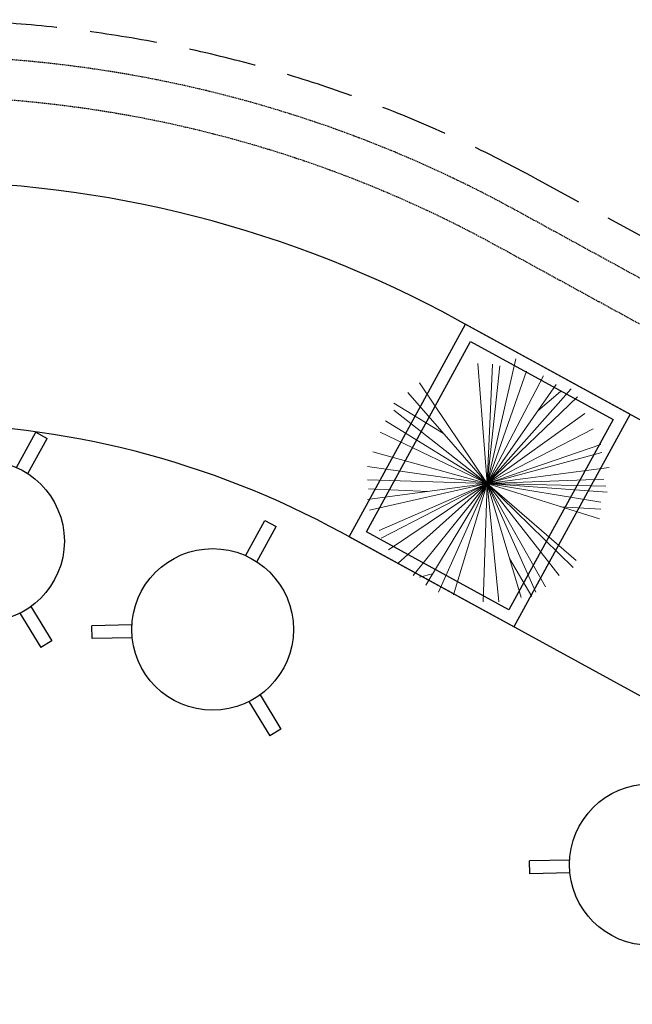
# Model space of a CAD drawing. Header units: millimetres. Extents: x 140304 to 319987, y -10756 to 142544.
# Tile 157 of 203: x 160749 to 161886, y 96842 to 98670. Entities that reach past the tile are written whole.
import ezdxf

# ---------------------------------------------------------------- set-up
doc = ezdxf.new("R2010")
doc.units = ezdxf.units.MM
doc.header["$LTSCALE"] = 10
doc.linetypes.add('( Hidden )', pattern=[0.375, 0.25, -0.125])
doc.layers.get('0').update_dxf_attribs({"linetype": 'CONTINUOUS'})
for name, color, linetype, true_color in [('CT_BULKHEAD', 7, '( Hidden )', 0x00c700), ('CT_SIGNAGE', 7, '( Hidden )', 0x0000e6), ('furn', 7, 'CONTINUOUS', 0x9c9c9c)]:
    doc.layers.add(name, color=color, linetype=linetype, true_color=true_color)
doc.layers.add('TREE', color=7, linetype='CONTINUOUS', lineweight=9, true_color=0x218800)

# ---------------------------------------------------------------- blocks, each defined once
blk = doc.blocks.new('BAR STOOL')
at = {"ltscale": 0.25}
for p, q in [((153699.6, 93682.1), (153699.6, 93756.8)), ((153699.6, 93756.8), (153723.6, 93756.8)), ((153723.6, 93682.1), (153723.6, 93756.8)), ((153576.1, 93468.2), (153511.4, 93430.9)), ((153847.1, 93468.2), (153911.7, 93430.9)), ((153588.1, 93447.4), (153523.4, 93410.1)), ((153835.1, 93447.4), (153899.7, 93410.1)), ((153523.4, 93410.1), (153511.4, 93430.9)), ((153911.7, 93430.9), (153899.7, 93410.1))]:
    blk.add_line(p, q, dxfattribs=at)
blk.add_circle((153711.6, 93532.6), 150, dxfattribs=at)
blk = doc.blocks.new('A$C5000497F')
for p, q in [((0, 0), (-0.179, 1.351)), ((-0.089, 0.67), (-0.059, 1.338)), ((0, 0), (0.191, 1.351)), ((0, 0), (0.041, 1.351)), ((0, 0), (-0.299, 1.327)), ((0, 0), (0.36, 1.291)), ((0, 0), (-0.618, 1.196)), ((0, 0), (-0.528, 1.219)), ((0, 0), (0.579, 1.207)), ((0, 0), (0.709, 1.147)), ((0, 0), (-0.897, 1.004)), ((0, 0), (-0.747, 1.111)), ((0, 0), (0.829, 1.052)), ((0.565, 0.493), (0.909, 1.052)), ((0, 0), (1.028, 0.896)), ((0, 0), (-1.036, 0.836)), ((0, 0), (-1.145, 0.692)), ((-1.017, 0.615), (-1.056, 0.764)), ((0, 0), (1.138, 0.764)), ((0, 0), (-1.225, 0.55)), ((-1.255, 0.381), (-1.255, 0.381)), ((0, 0), (-1.255, 0.381)), ((0, 0), (-1.335, 0.046)), ((0, 0), (-1.335, -0.132)), ((0, 0), (-1.285, -0.384)), ((0, 0), (-1.225, -0.551)), ((0, 0), (-1.166, -0.659)), ((0, 0), (-1.036, -0.814)), ((0, 0), (-0.946, -0.97)), ((0, 0), (-0.867, -1.006)), ((0, 0), (-0.398, -1.269)), ((0, 0), (-0.209, -1.282)), ((0, 0), (-0.098, -1.354)), ((0, 0), (-0.029, -1.341)), ((0, 0), (1.357, 0.106)), ((0, 0), (0.35, -1.294)), ((0, 0), (1.407, -0.324)), ((0, 0), (1.068, -0.947)), ((0, 0), (0.44, -1.282)), ((0, 0), (0.978, -1.019)), ((0, 0), (0.789, -1.102)), ((0, 0), (0.619, -1.197)), ((0, 0), (0.05, -1.318)), ((0, 0), (0.181, -1.377)), ((0, 0), (1.118, -0.778)), ((0, 0), (1.217, -0.636)), ((0, 0), (1.267, -0.445)), ((0, 0), (1.327, -0.145)), ((0, 0), (1.347, -0.062)), ((-0.847, -0.253), (-1.276, -0.504)), ((0.821, -0.572), (1.038, -0.827)), ((-0.261, -0.832), (-0.288, -1.282))]:
    blk.add_line(p, q)

msp = doc.modelspace()

# ---------------------------------------------------------------- linework, layer by layer
at = {"layer": 'CT_BULKHEAD', "ltscale": 50}
msp.add_lwpolyline([(164540.4, 96553), (164437.8, 96700.8, 0.116407), (163925.4, 97161.7), (161706.6, 98375.7, 0.125829), (160554.6, 98670.3), (160456.8, 98670.3)], format="xyb", dxfattribs=at)
at = {"layer": 'CT_SIGNAGE'}
for points in [[(164480, 96512), (164373.3, 96665.8, 0.116407), (163886.5, 97103.6), (161667.8, 98317.7, 0.125829), (160551.7, 98603.1), (160453.9, 98603.1)], [(164418.4, 96469.3), (164311.7, 96623.1, 0.116407), (163850.5, 97037.8), (161631.8, 98251.9, 0.125829), (160551.7, 98528.1), (160453.9, 98528.1)]]:
    msp.add_lwpolyline(points, format="xyb", dxfattribs=at)
at = {"layer": 'furn', "ltscale": 0.25}
for points in [[(164293.5, 96382.5), (164191.3, 96529.8, 0.116407), (163781.4, 96898.5), (161562.6, 98112.6, 0.125829), (160554.6, 98370.3), (160456.8, 98370.3)], [(163923.8, 96126), (163821.6, 96273.3, 0.116407), (163565.4, 96503.7), (161346.6, 97717.8, 0.125829), (160554.6, 97920.3), (160456.8, 97920.3)]]:
    msp.add_lwpolyline(points, format="xyb", dxfattribs=at)
for points in [[(161666.6, 97542.7), (161361, 97710), (161577, 98104.7), (161882.7, 97937.5)], [(161657.3, 97574.5), (161392.8, 97719.3), (161586.3, 98072.9), (161850.8, 97928.1)]]:
    msp.add_lwpolyline(points, close=True, dxfattribs=at)

# ---------------------------------------------------------------- block references
at = {"layer": 'furn', "ltscale": 0.25, "rotation": 331.3128204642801}
for p in [(-19060.1, 89435.9), (-18634.8, 89272), (-17822.2, 88835.2)]:
    msp.add_blockref('BAR STOOL', p, dxfattribs=at)
at = {"layer": 'TREE', "xscale": 164.53125, "yscale": 164.53125, "zscale": 164.53125, "rotation": 89.99999999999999}
msp.add_blockref('A$C5000497F', (161617, 97808.9), dxfattribs=at)

doc.saveas('drawing.dxf')
